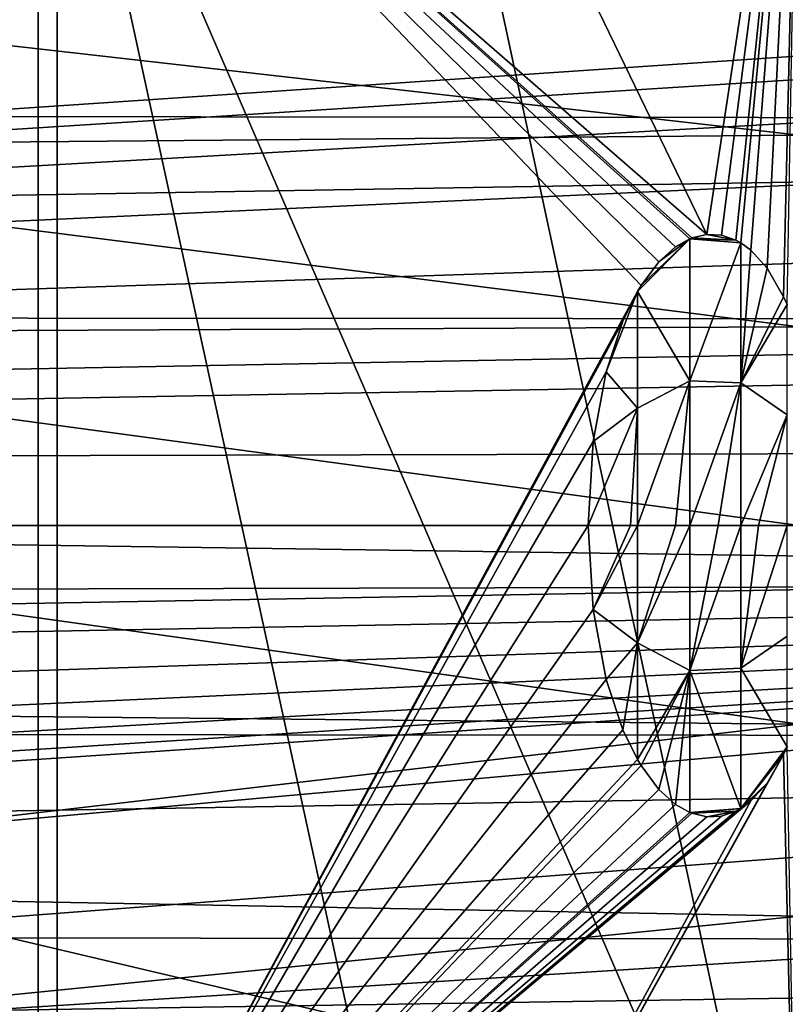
# Model space of a CAD drawing. Header units: millimetres. Extents: x -143 to 143, y -35 to 35.
# Tile 187 of 256: x 22 to 34, y -8 to 8. Entities that reach past the tile are written whole.
import ezdxf

# ---------------------------------------------------------------- set-up
doc = ezdxf.new("R2010")
doc.units = ezdxf.units.MM
doc.header["$LTSCALE"] = 65.185185
for name, color, linetype in [('100', 7, 'CONTINUOUS'), ('101', 7, 'CONTINUOUS'), ('102', 7, 'CONTINUOUS'), ('104', 7, 'CONTINUOUS'), ('110', 7, 'CONTINUOUS'), ('111', 7, 'CONTINUOUS'), ('21', 7, 'CONTINUOUS'), ('30', 7, 'CONTINUOUS'), ('45', 7, 'CONTINUOUS'), ('71', 7, 'CONTINUOUS')]:
    doc.layers.add(name, color=color, linetype=linetype)

msp = doc.modelspace()

# ---------------------------------------------------------------- linework, layer by layer
at = {"layer": '100', "linetype": 'CONTINUOUS'}
for points in [[(22.191, 14.113, -17.5), (-48.549, 14.113, -17.5), (22.191, -14.113, -17.5), (22.191, 14.113, -17.5)], [(-48.549, 14.113, -17.5), (-48.549, -14.113, -17.5), (22.191, -14.113, -17.5), (-48.549, 14.113, -17.5)]]:
    msp.add_3dface(points, dxfattribs=at)
at = {"layer": '101', "linetype": 'CONTINUOUS'}
for points in [[(34.5, 14.528, -14.936), (28.355, 14.312, -16.216), (33.008, 4.708, -15.246), (34.5, 14.528, -14.936)], [(33.242, 4.697, -15.198), (34.5, 14.528, -14.936), (33.008, 4.708, -15.246), (33.242, 4.697, -15.198)], [(33.476, 4.617, -15.149), (34.5, 14.528, -14.936), (33.242, 4.697, -15.198), (33.476, 4.617, -15.149)], [(33.557, 4.572, -15.132), (34.5, 14.528, -14.936), (33.476, 4.617, -15.149), (33.557, 4.572, -15.132)], [(33.72, 4.452, -15.098), (34.5, 14.528, -14.936), (33.557, 4.572, -15.132), (33.72, 4.452, -15.098)], [(33.981, 4.162, -15.044), (34.5, 14.528, -14.936), (33.72, 4.452, -15.098), (33.981, 4.162, -15.044)], [(34.249, 3.699, -14.988), (34.5, 14.528, -14.936), (33.981, 4.162, -15.044), (34.249, 3.699, -14.988)], [(34.303, 3.576, -14.977), (34.5, 14.528, -14.936), (34.249, 3.699, -14.988), (34.303, 3.576, -14.977)], [(28.355, 14.312, -16.216), (22.191, 14.113, -17.5), (33.008, 4.708, -15.246), (28.355, 14.312, -16.216)], [(22.191, 14.113, -17.5), (22.191, -14.113, -17.5), (31.942, 3.88, -15.468), (22.191, 14.113, -17.5)], [(32.5, 4.507, -15.352), (22.191, 14.113, -17.5), (32.231, 4.266, -15.408), (32.5, 4.507, -15.352)], [(22.191, 14.113, -17.5), (32.5, 4.507, -15.352), (32.732, 4.637, -15.304), (22.191, 14.113, -17.5)], [(32.231, 4.266, -15.408), (22.191, 14.113, -17.5), (31.942, 3.88, -15.468), (32.231, 4.266, -15.408)], [(33.008, 4.708, -15.246), (22.191, 14.113, -17.5), (32.764, 4.65, -15.297), (33.008, 4.708, -15.246)], [(32.764, 4.65, -15.297), (22.191, 14.113, -17.5), (32.732, 4.637, -15.304), (32.764, 4.65, -15.297)], [(31.942, 3.88, -15.468), (22.191, -14.113, -17.5), (31.884, 3.783, -15.481), (31.942, 3.88, -15.468)], [(31.884, 3.783, -15.481), (22.191, -14.113, -17.5), (31.65, 3.304, -15.529), (31.884, 3.783, -15.481)], [(31.65, 3.304, -15.529), (22.191, -14.113, -17.5), (31.379, 2.486, -15.586), (31.65, 3.304, -15.529)], [(31.379, 2.486, -15.586), (22.191, -14.113, -17.5), (31.169, 1.358, -15.63), (31.379, 2.486, -15.586)], [(31.169, 1.358, -15.63), (22.191, -14.113, -17.5), (31.087, 0, -15.647), (31.169, 1.358, -15.63)], [(31.087, 0, -15.647), (22.191, -14.113, -17.5), (31.169, -1.358, -15.63), (31.087, 0, -15.647)], [(31.169, -1.358, -15.63), (22.191, -14.113, -17.5), (31.379, -2.486, -15.586), (31.169, -1.358, -15.63)], [(31.379, -2.486, -15.586), (22.191, -14.113, -17.5), (31.65, -3.304, -15.529), (31.379, -2.486, -15.586)], [(31.65, -3.304, -15.529), (22.191, -14.113, -17.5), (31.884, -3.783, -15.481), (31.65, -3.304, -15.529)], [(34.249, -3.699, -14.988), (34.5, -14.528, -14.936), (34.303, -3.576, -14.977), (34.249, -3.699, -14.988)], [(31.884, -3.783, -15.481), (22.191, -14.113, -17.5), (31.942, -3.88, -15.468), (31.884, -3.783, -15.481)], [(28.355, -14.312, -16.216), (34.5, -14.528, -14.936), (34.249, -3.699, -14.988), (28.355, -14.312, -16.216)], [(33.981, -4.162, -15.044), (28.355, -14.312, -16.216), (34.249, -3.699, -14.988), (33.981, -4.162, -15.044)], [(31.942, -3.88, -15.468), (22.191, -14.113, -17.5), (32.231, -4.266, -15.408), (31.942, -3.88, -15.468)], [(32.231, -4.266, -15.408), (22.191, -14.113, -17.5), (32.5, -4.507, -15.352), (32.231, -4.266, -15.408)], [(33.72, -4.452, -15.098), (28.355, -14.312, -16.216), (33.981, -4.162, -15.044), (33.72, -4.452, -15.098)], [(22.191, -14.113, -17.5), (28.355, -14.312, -16.216), (33.72, -4.452, -15.098), (22.191, -14.113, -17.5)], [(33.557, -4.572, -15.132), (22.191, -14.113, -17.5), (33.72, -4.452, -15.098), (33.557, -4.572, -15.132)], [(32.5, -4.507, -15.352), (22.191, -14.113, -17.5), (32.732, -4.637, -15.304), (32.5, -4.507, -15.352)], [(33.476, -4.617, -15.149), (22.191, -14.113, -17.5), (33.557, -4.572, -15.132), (33.476, -4.617, -15.149)], [(33.242, -4.697, -15.198), (22.191, -14.113, -17.5), (33.476, -4.617, -15.149), (33.242, -4.697, -15.198)], [(32.732, -4.637, -15.304), (22.191, -14.113, -17.5), (32.764, -4.65, -15.297), (32.732, -4.637, -15.304)], [(32.764, -4.65, -15.297), (22.191, -14.113, -17.5), (33.008, -4.708, -15.246), (32.764, -4.65, -15.297)], [(33.008, -4.708, -15.246), (22.191, -14.113, -17.5), (33.242, -4.697, -15.198), (33.008, -4.708, -15.246)]]:
    msp.add_3dface(points, dxfattribs=at)
at = {"layer": '102', "linetype": 'CONTINUOUS'}
for points in [[(31.942, 3.88, -15.468), (31.884, 3.783, -15.481), (32.732, 4.637, -15.304), (31.942, 3.88, -15.468)], [(32.732, 4.637, -15.304), (31.884, 3.783, -15.481), (32.731, 2.341, -15.819), (32.732, 4.637, -15.304)], [(32.231, 4.266, -15.408), (31.942, 3.88, -15.468), (32.732, 4.637, -15.304), (32.231, 4.266, -15.408)], [(32.5, 4.507, -15.352), (32.231, 4.266, -15.408), (32.732, 4.637, -15.304), (32.5, 4.507, -15.352)], [(33.557, 4.572, -15.132), (32.732, 4.637, -15.304), (32.731, 2.341, -15.819), (33.557, 4.572, -15.132)], [(33.476, 4.617, -15.149), (32.764, 4.65, -15.297), (32.732, 4.637, -15.304), (33.476, 4.617, -15.149)], [(33.557, 4.572, -15.132), (33.476, 4.617, -15.149), (32.732, 4.637, -15.304), (33.557, 4.572, -15.132)], [(33.476, 4.617, -15.149), (33.008, 4.708, -15.246), (32.764, 4.65, -15.297), (33.476, 4.617, -15.149)], [(33.476, 4.617, -15.149), (33.242, 4.697, -15.198), (33.008, 4.708, -15.246), (33.476, 4.617, -15.149)], [(33.557, 4.572, -15.132), (32.731, 2.341, -15.819), (33.559, 2.306, -15.638), (33.557, 4.572, -15.132)], [(33.72, 4.452, -15.098), (33.557, 4.572, -15.132), (33.559, 2.306, -15.638), (33.72, 4.452, -15.098)], [(33.981, 4.162, -15.044), (33.72, 4.452, -15.098), (33.559, 2.306, -15.638), (33.981, 4.162, -15.044)], [(34.249, 3.699, -14.988), (33.981, 4.162, -15.044), (33.559, 2.306, -15.638), (34.249, 3.699, -14.988)], [(31.884, 3.783, -15.481), (31.65, 3.304, -15.529), (31.379, 2.486, -15.586), (31.884, 3.783, -15.481)], [(31.884, 3.783, -15.481), (31.379, 2.486, -15.586), (31.884, 1.897, -15.823), (31.884, 3.783, -15.481)], [(31.884, 3.783, -15.481), (31.884, 1.897, -15.823), (32.731, 2.341, -15.819), (31.884, 3.783, -15.481)], [(34.303, 3.576, -14.977), (34.249, 3.699, -14.988), (33.559, 2.306, -15.638), (34.303, 3.576, -14.977)], [(34.303, 3.576, -14.977), (33.559, 2.306, -15.638), (34.303, 1.79, -15.294), (34.303, 3.576, -14.977)], [(31.379, 2.486, -15.586), (31.169, 1.358, -15.63), (31.884, 1.897, -15.823), (31.379, 2.486, -15.586)], [(31.884, 1.897, -15.823), (31.884, 0, -15.936), (32.731, 2.341, -15.819), (31.884, 1.897, -15.823)], [(32.731, 2.341, -15.819), (31.884, 0, -15.936), (32.5, 0, -16), (32.731, 2.341, -15.819)], [(32.731, 0, -15.991), (32.731, 2.341, -15.819), (32.5, 0, -16), (32.731, 0, -15.991)], [(32.731, 2.341, -15.819), (32.731, 0, -15.991), (33.559, 2.306, -15.638), (32.731, 2.341, -15.819)], [(33.559, 2.306, -15.638), (32.731, 0, -15.991), (33.189, 0, -15.92), (33.559, 2.306, -15.638)], [(33.559, 0, -15.807), (33.559, 2.306, -15.638), (33.189, 0, -15.92), (33.559, 0, -15.807)], [(33.559, 2.306, -15.638), (33.559, 0, -15.807), (34.303, 1.79, -15.294), (33.559, 2.306, -15.638)], [(31.169, 1.358, -15.63), (31.087, 0, -15.647), (31.884, 1.897, -15.823), (31.169, 1.358, -15.63)], [(31.884, 1.897, -15.823), (31.087, 0, -15.647), (31.772, 0, -15.91), (31.884, 1.897, -15.823)], [(31.884, 0, -15.936), (31.884, 1.897, -15.823), (31.772, 0, -15.91), (31.884, 0, -15.936)], [(34.303, 1.79, -15.294), (33.559, 0, -15.807), (33.842, 0, -15.683), (34.303, 1.79, -15.294)], [(34.303, 0, -15.398), (34.303, 1.79, -15.294), (33.842, 0, -15.683), (34.303, 0, -15.398)]]:
    msp.add_3dface(points, dxfattribs=at)
at = {"layer": '104', "linetype": 'CONTINUOUS'}
for points in [[(31.087, 0, -15.647), (31.169, -1.358, -15.63), (31.772, 0, -15.91), (31.087, 0, -15.647)], [(31.169, -1.358, -15.63), (31.884, 0, -15.936), (31.772, 0, -15.91), (31.169, -1.358, -15.63)], [(31.884, 0, -15.936), (31.169, -1.358, -15.63), (31.884, -1.897, -15.823), (31.884, 0, -15.936)], [(32.5, 0, -16), (31.884, 0, -15.936), (31.884, -1.897, -15.823), (32.5, 0, -16)], [(32.731, 0, -15.991), (32.5, 0, -16), (31.884, -1.897, -15.823), (32.731, 0, -15.991)], [(32.731, -2.341, -15.819), (32.731, 0, -15.991), (31.884, -1.897, -15.823), (32.731, -2.341, -15.819)], [(33.189, 0, -15.92), (32.731, 0, -15.991), (32.731, -2.341, -15.819), (33.189, 0, -15.92)], [(33.559, 0, -15.807), (33.189, 0, -15.92), (32.731, -2.341, -15.819), (33.559, 0, -15.807)], [(33.559, -2.306, -15.638), (33.559, 0, -15.807), (32.731, -2.341, -15.819), (33.559, -2.306, -15.638)], [(33.842, 0, -15.683), (33.559, 0, -15.807), (33.559, -2.306, -15.638), (33.842, 0, -15.683)], [(34.303, 0, -15.398), (33.842, 0, -15.683), (33.559, -2.306, -15.638), (34.303, 0, -15.398)], [(34.303, -1.79, -15.294), (34.303, 0, -15.398), (33.559, -2.306, -15.638), (34.303, -1.79, -15.294)], [(31.169, -1.358, -15.63), (31.379, -2.486, -15.586), (31.884, -1.897, -15.823), (31.169, -1.358, -15.63)], [(31.379, -2.486, -15.586), (31.65, -3.304, -15.529), (31.884, -1.897, -15.823), (31.379, -2.486, -15.586)], [(31.65, -3.304, -15.529), (31.884, -3.783, -15.481), (31.884, -1.897, -15.823), (31.65, -3.304, -15.529)], [(31.884, -3.783, -15.481), (32.731, -2.341, -15.819), (31.884, -1.897, -15.823), (31.884, -3.783, -15.481)], [(34.303, -3.576, -14.977), (34.303, -1.79, -15.294), (33.559, -2.306, -15.638), (34.303, -3.576, -14.977)], [(31.884, -3.783, -15.481), (31.942, -3.88, -15.468), (32.731, -2.341, -15.819), (31.884, -3.783, -15.481)], [(31.942, -3.88, -15.468), (32.231, -4.266, -15.408), (32.731, -2.341, -15.819), (31.942, -3.88, -15.468)], [(32.231, -4.266, -15.408), (32.5, -4.507, -15.352), (32.731, -2.341, -15.819), (32.231, -4.266, -15.408)], [(32.5, -4.507, -15.352), (32.732, -4.637, -15.304), (32.731, -2.341, -15.819), (32.5, -4.507, -15.352)], [(33.557, -4.572, -15.132), (33.559, -2.306, -15.638), (32.731, -2.341, -15.819), (33.557, -4.572, -15.132)], [(32.732, -4.637, -15.304), (33.557, -4.572, -15.132), (32.731, -2.341, -15.819), (32.732, -4.637, -15.304)], [(33.557, -4.572, -15.132), (34.303, -3.576, -14.977), (33.559, -2.306, -15.638), (33.557, -4.572, -15.132)], [(33.557, -4.572, -15.132), (34.249, -3.699, -14.988), (34.303, -3.576, -14.977), (33.557, -4.572, -15.132)], [(33.557, -4.572, -15.132), (33.981, -4.162, -15.044), (34.249, -3.699, -14.988), (33.557, -4.572, -15.132)], [(33.557, -4.572, -15.132), (33.72, -4.452, -15.098), (33.981, -4.162, -15.044), (33.557, -4.572, -15.132)], [(32.732, -4.637, -15.304), (32.764, -4.65, -15.297), (33.557, -4.572, -15.132), (32.732, -4.637, -15.304)], [(32.764, -4.65, -15.297), (33.476, -4.617, -15.149), (33.557, -4.572, -15.132), (32.764, -4.65, -15.297)], [(32.764, -4.65, -15.297), (33.008, -4.708, -15.246), (33.476, -4.617, -15.149), (32.764, -4.65, -15.297)], [(33.008, -4.708, -15.246), (33.242, -4.697, -15.198), (33.476, -4.617, -15.149), (33.008, -4.708, -15.246)]]:
    msp.add_3dface(points, dxfattribs=at)
at = {"layer": '110', "linetype": 'CONTINUOUS'}
for points in [[(28.507, 13.868, -19.249), (34.5, 14.04, -18), (34.5, -14.04, -18), (28.507, 13.868, -19.249)], [(22.5, 13.712, -20.5), (28.507, 13.868, -19.249), (34.5, -14.04, -18), (22.5, 13.712, -20.5)], [(22.5, 13.712, -20.5), (34.5, -14.04, -18), (28.507, -13.868, -19.249), (22.5, 13.712, -20.5)], [(22.5, 13.712, -20.5), (28.507, -13.868, -19.249), (22.5, -13.712, -20.5), (22.5, 13.712, -20.5)]]:
    msp.add_3dface(points, dxfattribs=at)
at = {"layer": '111', "linetype": 'CONTINUOUS'}
for points in [[(-49, 13.712, -20.5), (22.5, 13.712, -20.5), (-49, -13.712, -20.5), (-49, 13.712, -20.5)], [(22.5, 13.712, -20.5), (22.5, -13.712, -20.5), (-49, -13.712, -20.5), (22.5, 13.712, -20.5)]]:
    msp.add_3dface(points, dxfattribs=at)
at = {"layer": '21', "linetype": 'CONTINUOUS'}
for points in [[(34.5, 6.312, 16.322), (11.5, 8.927, 15.052), (34.5, 9.2, 14.887), (34.5, 6.312, 16.322)], [(11.5, 6.113, 16.397), (11.5, 8.927, 15.052), (34.5, 6.312, 16.322), (11.5, 6.113, 16.397)], [(34.5, 3.211, 17.203), (11.5, 6.113, 16.397), (34.5, 6.312, 16.322), (34.5, 3.211, 17.203)], [(11.5, 3.106, 17.222), (11.5, 6.113, 16.397), (34.5, 3.211, 17.203), (11.5, 3.106, 17.222)], [(34.5, 0, 17.5), (11.5, 3.106, 17.222), (34.5, 3.211, 17.203), (34.5, 0, 17.5)], [(11.5, 0, 17.5), (11.5, 3.106, 17.222), (34.5, 0, 17.5), (11.5, 0, 17.5)], [(11.5, -2.985, 17.243), (11.5, 0, 17.5), (34.5, -3.211, 17.203), (11.5, -2.985, 17.243)], [(34.5, -3.211, 17.203), (11.5, 0, 17.5), (34.5, 0, 17.5), (34.5, -3.211, 17.203)], [(11.5, -5.883, 16.482), (11.5, -2.985, 17.243), (34.5, -3.211, 17.203), (11.5, -5.883, 16.482)], [(34.5, -6.312, 16.322), (11.5, -5.883, 16.482), (34.5, -3.211, 17.203), (34.5, -6.312, 16.322)], [(11.5, -8.608, 15.236), (11.5, -5.883, 16.482), (34.5, -6.312, 16.322), (11.5, -8.608, 15.236)], [(34.5, -9.2, 14.887), (11.5, -8.608, 15.236), (34.5, -6.312, 16.322), (34.5, -9.2, 14.887)]]:
    msp.add_3dface(points, dxfattribs=at)
at = {"layer": '30', "linetype": 'CONTINUOUS'}
for points in [[(48.938, 13.077, -28.5), (-62, 13.077, -28.5), (48.938, -13.077, -28.5), (48.938, 13.077, -28.5)], [(-62, 13.077, -28.5), (-62, -13.077, -28.5), (48.938, -13.077, -28.5), (-62, 13.077, -28.5)]]:
    msp.add_3dface(points, dxfattribs=at)
at = {"layer": '45', "linetype": 'CONTINUOUS'}
for points in [[(-68.691, 8.268, -31.5), (92.5, 15.016, -31.5), (-67.122, 6.79, -31.5), (-68.691, 8.268, -31.5)], [(-67.122, 6.79, -31.5), (92.5, 15.016, -31.5), (-65.892, 5.02, -31.5), (-67.122, 6.79, -31.5)], [(-65.892, 5.02, -31.5), (92.5, 15.016, -31.5), (-65.052, 3.034, -31.5), (-65.892, 5.02, -31.5)], [(-65.052, 3.034, -31.5), (92.5, 15.016, -31.5), (-64.641, 0.918, -31.5), (-65.052, 3.034, -31.5)], [(-64.641, 0.918, -31.5), (92.5, 15.016, -31.5), (72.877, 10.181, -31.5), (-64.641, 0.918, -31.5)], [(70.823, 9.524, -31.5), (-64.641, 0.918, -31.5), (72.877, 10.181, -31.5), (70.823, 9.524, -31.5)], [(68.95, 8.459, -31.5), (-64.641, 0.918, -31.5), (70.823, 9.524, -31.5), (68.95, 8.459, -31.5)], [(67.336, 7.03, -31.5), (-64.641, 0.918, -31.5), (68.95, 8.459, -31.5), (67.336, 7.03, -31.5)], [(66.051, 5.299, -31.5), (-64.641, 0.918, -31.5), (67.336, 7.03, -31.5), (66.051, 5.299, -31.5)], [(65.151, 3.34, -31.5), (-64.641, 0.918, -31.5), (66.051, 5.299, -31.5), (65.151, 3.34, -31.5)], [(64.674, 1.238, -31.5), (-64.641, 0.918, -31.5), (65.151, 3.34, -31.5), (64.674, 1.238, -31.5)], [(64.641, -0.918, -31.5), (-64.641, 0.918, -31.5), (64.674, 1.238, -31.5), (64.641, -0.918, -31.5)], [(-64.674, -1.238, -31.5), (-64.641, 0.918, -31.5), (64.641, -0.918, -31.5), (-64.674, -1.238, -31.5)], [(-92.5, -15.016, -31.5), (-72.877, -10.181, -31.5), (64.641, -0.918, -31.5), (-92.5, -15.016, -31.5)], [(65.052, -3.034, -31.5), (-92.5, -15.016, -31.5), (64.641, -0.918, -31.5), (65.052, -3.034, -31.5)], [(-72.877, -10.181, -31.5), (-70.823, -9.524, -31.5), (64.641, -0.918, -31.5), (-72.877, -10.181, -31.5)], [(-70.823, -9.524, -31.5), (-68.95, -8.459, -31.5), (64.641, -0.918, -31.5), (-70.823, -9.524, -31.5)], [(-68.95, -8.459, -31.5), (-67.336, -7.03, -31.5), (64.641, -0.918, -31.5), (-68.95, -8.459, -31.5)], [(-67.336, -7.03, -31.5), (-66.051, -5.299, -31.5), (64.641, -0.918, -31.5), (-67.336, -7.03, -31.5)], [(-66.051, -5.299, -31.5), (-65.151, -3.34, -31.5), (64.641, -0.918, -31.5), (-66.051, -5.299, -31.5)], [(-65.151, -3.34, -31.5), (-64.674, -1.238, -31.5), (64.641, -0.918, -31.5), (-65.151, -3.34, -31.5)], [(65.892, -5.02, -31.5), (-92.5, -15.016, -31.5), (65.052, -3.034, -31.5), (65.892, -5.02, -31.5)], [(67.122, -6.79, -31.5), (-92.5, -15.016, -31.5), (65.892, -5.02, -31.5), (67.122, -6.79, -31.5)], [(68.691, -8.268, -31.5), (-92.5, -15.016, -31.5), (67.122, -6.79, -31.5), (68.691, -8.268, -31.5)]]:
    msp.add_3dface(points, dxfattribs=at)
at = {"layer": '71', "linetype": 'CONTINUOUS'}
for points in [[(92.5, 9.579, 18.125), (-92.5, 9.887, 17.958), (-92.5, 6.749, 19.357), (92.5, 9.579, 18.125)], [(92.5, 6.529, 19.433), (92.5, 9.579, 18.125), (-92.5, 6.749, 19.357), (92.5, 6.529, 19.433)], [(92.5, 6.529, 19.433), (-92.5, 6.749, 19.357), (-92.5, 3.423, 20.212), (92.5, 6.529, 19.433)], [(92.5, 3.308, 20.231), (92.5, 6.529, 19.433), (-92.5, 3.423, 20.212), (92.5, 3.308, 20.231)], [(92.5, 3.308, 20.231), (-92.5, 3.423, 20.212), (-92.5, 0, 20.5), (92.5, 3.308, 20.231)], [(92.5, 0, 20.5), (92.5, 3.308, 20.231), (-92.5, 0, 20.5), (92.5, 0, 20.5)], [(92.5, -3.423, 20.212), (92.5, 0, 20.5), (-92.5, -3.308, 20.231), (92.5, -3.423, 20.212)], [(92.5, 0, 20.5), (-92.5, 0, 20.5), (-92.5, -3.308, 20.231), (92.5, 0, 20.5)], [(92.5, -3.423, 20.212), (-92.5, -3.308, 20.231), (-92.5, -6.529, 19.433), (92.5, -3.423, 20.212)], [(92.5, -6.749, 19.357), (92.5, -3.423, 20.212), (-92.5, -6.529, 19.433), (92.5, -6.749, 19.357)], [(92.5, -6.749, 19.357), (-92.5, -6.529, 19.433), (-92.5, -9.579, 18.125), (92.5, -6.749, 19.357)], [(92.5, -9.887, 17.958), (92.5, -6.749, 19.357), (-92.5, -9.579, 18.125), (92.5, -9.887, 17.958)]]:
    msp.add_3dface(points, dxfattribs=at)

doc.saveas('drawing.dxf')
